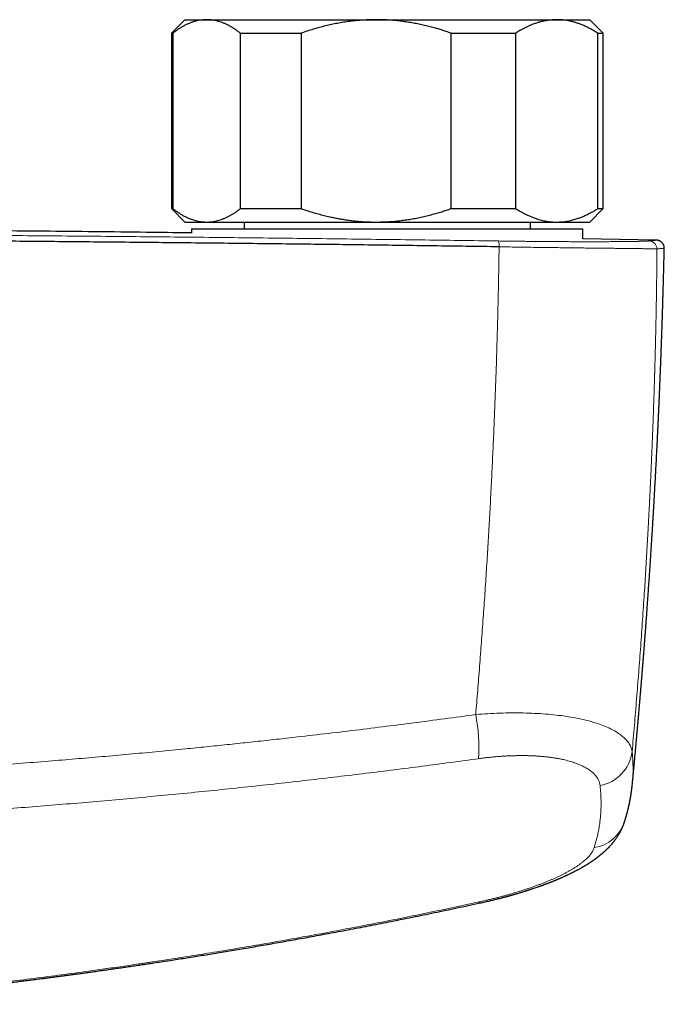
# Model space of a CAD drawing. Header units: millimetres. Extents: x 8 to 932, y 12 to 523.
# Tile 20 of 52: x 527 to 575, y 252 to 325. Entities that reach past the tile are written whole.
import ezdxf

# ---------------------------------------------------------------- set-up
doc = ezdxf.new("R2010")
doc.units = ezdxf.units.MM

msp = doc.modelspace()

# ---------------------------------------------------------------- linework, layer by layer
at = {"color": 7, "linetype": 'Continuous', "lineweight": 30}
for p, q in [((539.5, 324.775), (538.5, 323.775)), ((539.5, 324.775), (541.116, 324.775)), ((541.116, 324.775), (553.674, 324.775)), ((553.674, 324.775), (567.058, 324.775)), ((567.058, 324.775), (569.5, 324.775)), ((570.5, 323.775), (569.5, 324.775)), ((538.5, 323.775), (538.5, 310.775)), ((538.5, 323.775), (538.602, 323.775)), ((538.602, 323.775), (538.602, 310.775)), ((543.63, 323.775), (548.114, 323.775)), ((543.63, 310.775), (543.63, 323.775)), ((548.114, 323.775), (548.114, 310.775)), ((559.233, 310.775), (559.233, 323.775)), ((559.233, 323.775), (564.012, 323.775)), ((564.012, 323.775), (564.012, 310.775)), ((570.103, 310.775), (570.103, 323.775)), ((570.103, 323.775), (570.5, 323.775)), ((570.5, 310.775), (570.5, 323.775)), ((538.5, 310.775), (539.5, 309.775)), ((538.5, 310.775), (538.602, 310.775)), ((543.63, 310.775), (548.114, 310.775)), ((559.233, 310.775), (564.012, 310.775)), ((569.5, 309.775), (570.5, 310.775)), ((570.103, 310.775), (570.5, 310.775)), ((539.5, 309.775), (541.116, 309.775)), ((541.116, 309.775), (553.674, 309.775)), ((543.9, 309.775), (543.9, 309.275)), ((553.674, 309.775), (567.058, 309.775)), ((565.1, 309.275), (565.1, 309.775)), ((567.058, 309.775), (569.5, 309.775)), ((540, 309.275), (540, 308.96)), ((540, 309.275), (540, 308.96)), ((540, 309.275), (569, 309.275)), ((569, 308.524), (569, 309.275)), ((569, 308.524), (569, 309.275)), ((574.421, 308.435), (569, 308.535)), ((574.421, 308.436), (574.423, 308.436)), ((575.025, 307.821), (575.025, 307.821)), ((572.658, 268.127), (572.655, 268.1))]:
    msp.add_line(p, q, dxfattribs=at)
at = {"color": 252, "linetype": 'Continuous', "lineweight": 0, "flags": 128}
msp.add_lwpolyline([(561.294, 259.379), (561.306, 259.358), (561.317, 259.34), (561.328, 259.326), (561.338, 259.315), (561.347, 259.307), (561.356, 259.303), (561.364, 259.302), (561.366, 259.302)], dxfattribs=at)
at = {"color": 252, "linetype": 'Continuous', "lineweight": 0}
for centre, radius, start, end in [((561.704, 308.035), 1.085, 354.92601, 18.01908), ((573.884, 307.776), 0.599, 1.0599, 88.68912), ((548.046, 270.772), 13.24, 356.65209, 10.87007), ((569.733, 270.885), 2.929, 280.47435, 352.82767), ((569.399, 266.187), 2.818, 278.87488, 341.20335)]:
    msp.add_arc(centre, radius, start, end, dxfattribs=at)
at = {"color": 7, "linetype": 'Continuous', "lineweight": 30}
for points, knots in [([(541.116, 324.775), (541.087, 324.775), (540.99, 324.774), (540.826, 324.763), (540.623, 324.738), (540.42, 324.698), (540.218, 324.646), (540.015, 324.58), (539.813, 324.502), (539.609, 324.41), (539.406, 324.306), (539.203, 324.19), (539.002, 324.063), (538.801, 323.925), (538.668, 323.825), (538.602, 323.775)], [0, 0, 0, 0, 0.034083, 0.113155, 0.192244, 0.271316, 0.350997, 0.430695, 0.510379, 0.591744, 0.673124, 0.754492, 0.836323, 0.918166, 1, 1, 1, 1]), ([(543.63, 323.775), (543.564, 323.825), (543.431, 323.925), (543.23, 324.063), (543.027, 324.191), (542.823, 324.308), (542.617, 324.413), (542.41, 324.506), (542.203, 324.585), (542.007, 324.648), (541.82, 324.696), (541.645, 324.731), (541.469, 324.756), (541.293, 324.772), (541.175, 324.774), (541.116, 324.775)], [0, 0, 0, 0, 0.082024, 0.164071, 0.246115, 0.328134, 0.410672, 0.49321, 0.574831, 0.656452, 0.72514, 0.793862, 0.862594, 0.931314, 1, 1, 1, 1]), ([(553.674, 324.775), (553.609, 324.775), (553.396, 324.774), (553.034, 324.763), (552.589, 324.738), (552.144, 324.699), (551.699, 324.647), (551.253, 324.582), (550.808, 324.505), (550.365, 324.415), (549.918, 324.313), (549.467, 324.197), (549.013, 324.067), (548.562, 323.928), (548.264, 323.826), (548.114, 323.775)], [0, 0, 0, 0, 0.034083, 0.112691, 0.191333, 0.269977, 0.348587, 0.428233, 0.507908, 0.587587, 0.667237, 0.750328, 0.833419, 0.916709, 1, 1, 1, 1]), ([(559.233, 323.775), (559.114, 323.816), (558.875, 323.898), (558.515, 324.012), (558.152, 324.12), (557.771, 324.225), (557.372, 324.326), (556.953, 324.421), (556.531, 324.506), (556.104, 324.581), (555.673, 324.644), (555.255, 324.694), (554.85, 324.731), (554.458, 324.756), (554.066, 324.772), (553.805, 324.774), (553.674, 324.775)], [0, 0, 0, 0, 0.066642, 0.133295, 0.199947, 0.266586, 0.342159, 0.417742, 0.493313, 0.570033, 0.646768, 0.723487, 0.792604, 0.861744, 0.930884, 1, 1, 1, 1]), ([(567.058, 324.775), (567.025, 324.775), (566.91, 324.774), (566.713, 324.764), (566.467, 324.738), (566.221, 324.699), (565.975, 324.647), (565.73, 324.582), (565.486, 324.504), (565.245, 324.415), (565.002, 324.313), (564.755, 324.198), (564.506, 324.068), (564.258, 323.928), (564.094, 323.826), (564.012, 323.775)], [0, 0, 0, 0, 0.031425, 0.110773, 0.190157, 0.269542, 0.348893, 0.42894, 0.508988, 0.58762, 0.666253, 0.749675, 0.833122, 0.916573, 1, 1, 1, 1]), ([(570.103, 323.775), (570.022, 323.825), (569.861, 323.925), (569.618, 324.063), (569.373, 324.191), (569.125, 324.308), (568.876, 324.413), (568.625, 324.506), (568.374, 324.585), (568.136, 324.648), (567.911, 324.696), (567.698, 324.731), (567.485, 324.756), (567.271, 324.772), (567.129, 324.774), (567.058, 324.775)], [0, 0, 0, 0, 0.082024, 0.164071, 0.246115, 0.328134, 0.410672, 0.49321, 0.574831, 0.656452, 0.72514, 0.793862, 0.862594, 0.931314, 1, 1, 1, 1]), ([(538.602, 310.775), (538.669, 310.725), (538.801, 310.625), (539.002, 310.487), (539.205, 310.359), (539.409, 310.242), (539.616, 310.137), (539.807, 310.051), (539.983, 309.982), (540.143, 309.928), (540.303, 309.881), (540.465, 309.843), (540.627, 309.813), (540.79, 309.791), (540.953, 309.778), (541.062, 309.776), (541.116, 309.775)], [0, 0, 0, 0, 0.081977, 0.163963, 0.245937, 0.328357, 0.410791, 0.493208, 0.55628, 0.619367, 0.682454, 0.745524, 0.809134, 0.872763, 0.93639, 1, 1, 1, 1]), ([(541.116, 309.775), (541.145, 309.775), (541.242, 309.776), (541.407, 309.787), (541.61, 309.813), (541.812, 309.852), (542.014, 309.904), (542.217, 309.97), (542.417, 310.047), (542.616, 310.136), (542.816, 310.238), (543.019, 310.353), (543.224, 310.483), (543.428, 310.622), (543.563, 310.724), (543.63, 310.775)], [0, 0, 0, 0, 0.034083, 0.113223, 0.192397, 0.271573, 0.350714, 0.430546, 0.510378, 0.588808, 0.667237, 0.750413, 0.833614, 0.916819, 1, 1, 1, 1]), ([(548.114, 310.775), (548.254, 310.727), (548.534, 310.631), (548.958, 310.499), (549.385, 310.376), (549.814, 310.263), (550.217, 310.168), (550.592, 310.088), (550.939, 310.022), (551.302, 309.96), (551.681, 309.905), (552.077, 309.858), (552.474, 309.821), (552.873, 309.795), (553.273, 309.778), (553.54, 309.776), (553.674, 309.775)], [0, 0, 0, 0, 0.07819, 0.156413, 0.234641, 0.312854, 0.391037, 0.453289, 0.515547, 0.577798, 0.647949, 0.71811, 0.78826, 0.858836, 0.929424, 1, 1, 1, 1]), ([(553.674, 309.775), (553.738, 309.775), (553.909, 309.776), (554.185, 309.783), (554.502, 309.797), (554.849, 309.82), (555.226, 309.854), (555.633, 309.901), (556.038, 309.959), (556.453, 310.029), (556.879, 310.113), (557.315, 310.21), (557.748, 310.318), (558.153, 310.43), (558.532, 310.543), (558.884, 310.655), (559.117, 310.735), (559.233, 310.775)], [0, 0, 0, 0, 0.034083, 0.090044, 0.146011, 0.201972, 0.274037, 0.346128, 0.41822, 0.490288, 0.568901, 0.647539, 0.726181, 0.804798, 0.869863, 0.934934, 1, 1, 1, 1]), ([(564.012, 310.775), (564.09, 310.726), (564.246, 310.629), (564.482, 310.495), (564.72, 310.37), (564.96, 310.256), (565.202, 310.152), (565.426, 310.067), (565.632, 309.999), (565.819, 309.944), (566.008, 309.896), (566.197, 309.856), (566.387, 309.824), (566.577, 309.799), (566.769, 309.783), (566.929, 309.776), (567.025, 309.775), (567.058, 309.775)], [0, 0, 0, 0, 0.0794925, 0.1589941, 0.2384844, 0.3183785, 0.3982846, 0.4781764, 0.5392277, 0.6002931, 0.6613575, 0.7224074, 0.7839416, 0.8454921, 0.9070421, 0.9685757, 1, 1, 1, 1]), ([(567.058, 309.775), (567.125, 309.776), (567.261, 309.778), (567.464, 309.792), (567.668, 309.815), (567.87, 309.847), (568.062, 309.886), (568.242, 309.93), (568.412, 309.977), (568.607, 310.039), (568.828, 310.118), (569.079, 310.221), (569.334, 310.339), (569.592, 310.472), (569.849, 310.617), (570.018, 310.722), (570.103, 310.775)], [0, 0, 0, 0, 0.065449, 0.130927, 0.196416, 0.261896, 0.327347, 0.382405, 0.437469, 0.492528, 0.573552, 0.654577, 0.740916, 0.827283, 0.913655, 1, 1, 1, 1]), ([(540, 308.97), (539.05, 308.982), (535.537, 309.026), (529.463, 309.089), (521.989, 309.159), (514.729, 309.215), (507.683, 309.26), (500.636, 309.295), (493.59, 309.32), (486.543, 309.335), (479.282, 309.34), (471.809, 309.334), (464.121, 309.316), (456.434, 309.287), (448.747, 309.246), (441.06, 309.193), (433.373, 309.128), (426.019, 309.055), (421.229, 308.999), (419, 308.972)], [0, 0, 0, 0, 0.023559, 0.087088, 0.150617, 0.208853, 0.267088, 0.325324, 0.383561, 0.441797, 0.500033, 0.563564, 0.627094, 0.690625, 0.754155, 0.817685, 0.881214, 0.944743, 1, 1, 1, 1]), ([(562.785, 307.939), (561.165, 307.962), (557.925, 308.009), (553.062, 308.073), (548.196, 308.133), (543.328, 308.189), (538.458, 308.241), (533.679, 308.288), (528.99, 308.33), (524.393, 308.368), (519.795, 308.402), (515.195, 308.432), (510.594, 308.459), (505.992, 308.482), (501.39, 308.501), (496.787, 308.517), (492.183, 308.529), (487.606, 308.537), (483.057, 308.542), (478.534, 308.543), (474.012, 308.541), (469.463, 308.535), (464.886, 308.525), (460.282, 308.511), (455.679, 308.494), (451.077, 308.474), (446.503, 308.449), (441.957, 308.422), (437.44, 308.39), (432.924, 308.356), (428.379, 308.317), (423.805, 308.275), (419.201, 308.229), (414.6, 308.179), (410, 308.125), (405.402, 308.068), (400.807, 308.007), (397.746, 307.963), (396.215, 307.941)], [0, 0, 0, 0, 0.0292677, 0.0585355, 0.0878036, 0.1170719, 0.1463404, 0.1756091, 0.2032055, 0.230802, 0.2583986, 0.2859954, 0.3135923, 0.3411894, 0.3687865, 0.3963837, 0.423981, 0.4515783, 0.4786829, 0.5057876, 0.5328922, 0.5599969, 0.5875944, 0.6151918, 0.6427893, 0.6703867, 0.697984, 0.7250885, 0.7521929, 0.7792972, 0.8064015, 0.8340588, 0.8617159, 0.889373, 0.9170299, 0.9446868, 0.9723434, 1, 1, 1, 1]), ([(575.025, 307.821), (575.025, 307.843), (575.025, 307.888), (575.015, 307.952), (575, 308.012), (574.98, 308.067), (574.957, 308.115), (574.931, 308.16), (574.902, 308.2), (574.873, 308.236), (574.843, 308.267), (574.812, 308.295), (574.778, 308.321), (574.743, 308.345), (574.709, 308.364), (574.682, 308.378), (574.655, 308.39), (574.625, 308.401), (574.596, 308.411), (574.572, 308.417), (574.553, 308.422), (574.535, 308.425), (574.518, 308.428), (574.502, 308.43), (574.486, 308.432), (574.469, 308.434), (574.453, 308.435), (574.438, 308.436), (574.428, 308.436), (574.424, 308.436)], [0, 0, 0, 0, 0.032515, 0.064008, 0.094128, 0.122578, 0.149123, 0.173596, 0.200087, 0.223771, 0.246646, 0.268989, 0.290792, 0.317283, 0.341247, 0.361798, 0.38037, 0.419005, 0.460313, 0.493105, 0.52769, 0.565418, 0.607349, 0.653526, 0.703979, 0.768963, 0.839947, 0.916954, 1, 1, 1, 1]), ([(572.659, 268.127), (572.66, 268.131), (572.661, 268.147), (572.666, 268.198), (572.674, 268.284), (572.685, 268.397), (572.696, 268.515), (572.708, 268.632), (572.719, 268.751), (572.73, 268.871), (572.742, 268.991), (572.753, 269.113), (572.765, 269.235), (572.776, 269.359), (572.789, 269.488), (572.802, 269.627), (572.816, 269.776), (572.831, 269.937), (572.846, 270.108), (572.863, 270.291), (572.881, 270.485), (572.9, 270.689), (572.92, 270.905), (572.937, 271.099), (572.952, 271.263), (572.964, 271.39), (572.975, 271.508), (572.984, 271.616), (572.993, 271.713), (573.001, 271.8), (573.008, 271.877), (573.014, 271.944), (573.019, 272.002), (573.023, 272.05), (573.027, 272.095), (573.031, 272.141), (573.036, 272.191), (573.041, 272.254), (573.048, 272.331), (573.056, 272.422), (573.065, 272.518), (573.074, 272.619), (573.083, 272.724), (573.092, 272.833), (573.102, 272.943), (573.112, 273.053), (573.129, 273.255), (573.154, 273.546), (573.187, 273.923), (573.214, 274.245), (573.237, 274.515), (573.256, 274.739), (573.276, 274.97), (573.296, 275.209), (573.316, 275.456), (573.337, 275.709), (573.359, 275.97), (573.381, 276.238), (573.4, 276.473), (573.416, 276.674), (573.429, 276.838), (573.442, 277.005), (573.456, 277.173), (573.469, 277.337), (573.481, 277.493), (573.493, 277.638), (573.503, 277.773), (573.513, 277.897), (573.522, 278.012), (573.53, 278.117), (573.538, 278.212), (573.544, 278.295), (573.55, 278.368), (573.555, 278.429), (573.558, 278.479), (573.562, 278.519), (573.564, 278.556), (573.568, 278.596), (573.571, 278.643), (573.575, 278.697), (573.58, 278.757), (573.585, 278.823), (573.591, 278.903), (573.598, 278.998), (573.607, 279.109), (573.616, 279.23), (573.626, 279.359), (573.645, 279.612), (573.673, 279.989), (573.71, 280.492), (573.748, 281.004), (573.783, 281.488), (573.815, 281.941), (573.845, 282.363), (573.874, 282.785), (573.903, 283.206), (573.932, 283.622), (573.959, 284.034), (573.986, 284.439), (574.012, 284.835), (574.038, 285.225), (574.062, 285.607), (574.087, 285.998), (574.113, 286.403), (574.139, 286.83), (574.166, 287.269), (574.193, 287.721), (574.221, 288.185), (574.249, 288.661), (574.277, 289.136), (574.303, 289.608), (574.33, 290.077), (574.356, 290.556), (574.383, 291.046), (574.409, 291.547), (574.435, 292.029), (574.459, 292.493), (574.481, 292.938), (574.504, 293.389), (574.523, 293.79), (574.54, 294.135), (574.554, 294.419), (574.567, 294.696), (574.579, 294.965), (574.592, 295.25), (574.606, 295.548), (574.62, 295.858), (574.633, 296.156), (574.646, 296.441), (574.658, 296.714), (574.669, 296.974), (574.679, 297.217), (574.689, 297.445), (574.698, 297.656), (574.706, 297.857), (574.714, 298.046), (574.721, 298.224), (574.728, 298.388), (574.734, 298.538), (574.739, 298.676), (574.744, 298.803), (574.749, 298.92), (574.753, 299.028), (574.757, 299.125), (574.76, 299.213), (574.763, 299.291), (574.766, 299.361), (574.768, 299.416), (574.769, 299.459), (574.771, 299.494), (574.772, 299.534), (574.774, 299.582), (574.776, 299.637), (574.779, 299.7), (574.781, 299.771), (574.784, 299.85), (574.788, 299.938), (574.791, 300.033), (574.795, 300.137), (574.799, 300.249), (574.803, 300.369), (574.808, 300.497), (574.813, 300.634), (574.818, 300.786), (574.824, 300.956), (574.831, 301.142), (574.838, 301.34), (574.845, 301.549), (574.853, 301.77), (574.86, 302.001), (574.869, 302.244), (574.877, 302.498), (574.885, 302.764), (574.894, 303.041), (574.903, 303.329), (574.912, 303.629), (574.922, 303.938), (574.931, 304.256), (574.941, 304.583), (574.95, 304.922), (574.96, 305.273), (574.97, 305.638), (574.98, 306.017), (574.99, 306.407), (575, 306.808), (575.01, 307.221), (575.018, 307.56), (575.023, 307.761), (575.024, 307.821)], [0, 0, 0, 0, 0.000296, 0.00117, 0.00378, 0.006692, 0.009543, 0.012468, 0.0154, 0.018339, 0.021344, 0.024356, 0.027374, 0.0304, 0.033555, 0.036985, 0.040688, 0.044666, 0.048917, 0.053442, 0.058241, 0.063314, 0.068661, 0.074281, 0.07769, 0.080853, 0.083769, 0.086438, 0.088861, 0.091001, 0.092904, 0.094568, 0.095995, 0.097177, 0.098191, 0.099312, 0.100569, 0.101962, 0.103992, 0.106255, 0.108751, 0.111177, 0.113789, 0.11654, 0.119286, 0.122017, 0.124732, 0.134305, 0.143682, 0.152863, 0.158283, 0.163822, 0.169572, 0.175534, 0.181709, 0.187979, 0.194454, 0.201133, 0.208017, 0.212033, 0.216116, 0.220265, 0.22448, 0.228671, 0.232537, 0.236143, 0.239491, 0.242581, 0.245466, 0.248082, 0.250429, 0.252507, 0.254315, 0.255854, 0.257123, 0.258013, 0.258864, 0.259876, 0.26105, 0.262384, 0.26388, 0.265537, 0.267356, 0.26987, 0.27264, 0.275665, 0.278939, 0.282307, 0.294639, 0.307212, 0.320028, 0.333086, 0.343516, 0.354096, 0.364742, 0.375226, 0.385743, 0.396079, 0.406232, 0.416204, 0.425995, 0.435605, 0.445073, 0.455519, 0.466279, 0.477355, 0.488746, 0.500452, 0.512474, 0.524811, 0.536398, 0.54825, 0.560367, 0.572751, 0.5854, 0.598314, 0.609368, 0.62061, 0.63204, 0.643658, 0.651023, 0.658229, 0.66524, 0.672059, 0.678684, 0.686853, 0.694706, 0.702245, 0.709469, 0.716377, 0.72297, 0.729248, 0.73489, 0.740251, 0.74533, 0.750127, 0.754642, 0.758876, 0.76261, 0.766093, 0.769325, 0.772307, 0.775039, 0.77752, 0.77975, 0.78173, 0.783499, 0.785094, 0.785914, 0.786752, 0.787778, 0.788998, 0.790413, 0.792023, 0.793827, 0.795852, 0.798076, 0.800502, 0.803152, 0.806031, 0.809082, 0.812355, 0.815849, 0.819565, 0.824056, 0.828834, 0.833898, 0.839248, 0.844884, 0.850807, 0.857017, 0.863513, 0.870321, 0.877418, 0.884803, 0.892478, 0.900442, 0.908546, 0.916929, 0.925592, 0.934534, 0.943947, 0.953651, 0.963647, 0.973934, 0.984514, 0.995386, 1, 1, 1, 1]), ([(572.067, 265.279), (572.071, 265.292), (572.079, 265.316), (572.09, 265.351), (572.099, 265.38), (572.107, 265.405), (572.115, 265.428), (572.121, 265.448), (572.127, 265.468), (572.133, 265.488), (572.14, 265.51), (572.147, 265.534), (572.155, 265.558), (572.161, 265.58), (572.166, 265.597), (572.171, 265.612), (572.175, 265.625), (572.179, 265.638), (572.183, 265.653), (572.188, 265.67), (572.193, 265.689), (572.199, 265.708), (572.204, 265.726), (572.209, 265.741), (572.213, 265.757), (572.218, 265.774), (572.223, 265.793), (572.23, 265.815), (572.236, 265.839), (572.243, 265.865), (572.251, 265.892), (572.258, 265.917), (572.263, 265.939), (572.268, 265.955), (572.272, 265.969), (572.275, 265.983), (572.28, 266), (572.285, 266.021), (572.292, 266.046), (572.298, 266.069), (572.303, 266.088), (572.306, 266.102), (572.31, 266.116), (572.314, 266.131), (572.318, 266.15), (572.323, 266.17), (572.328, 266.189), (572.333, 266.207), (572.336, 266.222), (572.339, 266.234), (572.342, 266.247), (572.346, 266.262), (572.351, 266.28), (572.356, 266.301), (572.361, 266.324), (572.366, 266.346), (572.371, 266.367), (572.376, 266.386), (572.381, 266.411), (572.389, 266.444), (572.398, 266.486), (572.408, 266.53), (572.418, 266.573), (572.427, 266.616), (572.435, 266.657), (572.443, 266.695), (572.45, 266.729), (572.458, 266.764), (572.465, 266.8), (572.472, 266.836), (572.477, 266.865), (572.482, 266.888), (572.486, 266.908), (572.49, 266.93), (572.494, 266.953), (572.498, 266.976), (572.502, 266.997), (572.506, 267.015), (572.508, 267.03), (572.511, 267.044), (572.513, 267.059), (572.517, 267.078), (572.521, 267.1), (572.525, 267.122), (572.528, 267.142), (572.531, 267.158), (572.533, 267.172), (572.535, 267.185), (572.538, 267.202), (572.542, 267.224), (572.546, 267.251), (572.551, 267.281), (572.556, 267.312), (572.56, 267.341), (572.564, 267.364), (572.567, 267.38), (572.569, 267.394), (572.571, 267.409), (572.573, 267.426), (572.577, 267.447), (572.58, 267.472), (572.584, 267.498), (572.587, 267.522), (572.591, 267.547), (572.595, 267.573), (572.599, 267.602), (572.603, 267.632), (572.607, 267.663), (572.61, 267.691), (572.614, 267.716), (572.616, 267.738), (572.619, 267.76), (572.622, 267.784), (572.625, 267.81), (572.629, 267.839), (572.632, 267.864), (572.634, 267.884), (572.635, 267.897), (572.637, 267.909), (572.638, 267.919), (572.639, 267.927), (572.64, 267.936), (572.641, 267.945), (572.642, 267.957), (572.644, 267.972), (572.646, 267.99), (572.648, 268.011), (572.65, 268.036), (572.653, 268.063), (572.655, 268.083), (572.656, 268.093)], [0, 0, 0, 0, 0.014336, 0.026837, 0.037502, 0.04649, 0.054651, 0.062112, 0.06869, 0.075927, 0.084005, 0.092925, 0.102595, 0.110041, 0.116483, 0.121919, 0.12635, 0.130627, 0.136053, 0.142234, 0.149448, 0.156766, 0.163053, 0.168305, 0.174066, 0.17994, 0.186876, 0.194875, 0.20371, 0.213054, 0.222904, 0.233239, 0.240016, 0.245854, 0.250753, 0.255289, 0.260663, 0.269025, 0.278766, 0.287677, 0.293687, 0.298615, 0.303088, 0.308581, 0.315156, 0.322813, 0.330139, 0.336434, 0.341695, 0.345921, 0.34988, 0.355342, 0.361918, 0.369609, 0.378124, 0.386151, 0.39353, 0.400262, 0.406346, 0.420378, 0.435871, 0.451448, 0.466718, 0.481725, 0.497463, 0.510368, 0.522196, 0.534092, 0.54751, 0.560583, 0.572003, 0.578307, 0.585282, 0.592928, 0.601247, 0.609838, 0.617253, 0.623553, 0.628737, 0.633051, 0.638402, 0.645091, 0.653118, 0.661436, 0.668432, 0.674001, 0.678363, 0.682879, 0.688028, 0.69648, 0.706104, 0.716496, 0.727621, 0.739325, 0.746256, 0.751941, 0.756479, 0.761436, 0.767359, 0.774247, 0.783596, 0.79302, 0.801607, 0.809357, 0.819029, 0.828823, 0.839597, 0.850605, 0.861019, 0.869068, 0.876856, 0.884386, 0.892297, 0.901333, 0.911495, 0.922616, 0.927729, 0.932282, 0.936272, 0.939702, 0.94257, 0.94493, 0.948156, 0.952185, 0.95734, 0.96362, 0.971027, 0.979559, 0.989217, 1, 1, 1, 1]), ([(561.366, 259.302), (561.432, 259.316), (561.561, 259.345), (561.75, 259.387), (561.928, 259.428), (562.096, 259.467), (562.253, 259.504), (562.397, 259.539), (562.53, 259.572), (562.65, 259.602), (562.761, 259.63), (562.864, 259.656), (562.957, 259.68), (563.042, 259.702), (563.118, 259.722), (563.185, 259.74), (563.243, 259.756), (563.293, 259.769), (563.334, 259.78), (563.366, 259.789), (563.392, 259.796), (563.412, 259.801), (563.429, 259.806), (563.445, 259.81), (563.466, 259.816), (563.495, 259.824), (563.534, 259.835), (563.579, 259.847), (563.629, 259.861), (563.682, 259.876), (563.738, 259.892), (563.794, 259.908), (563.849, 259.923), (563.932, 259.947), (564.038, 259.978), (564.165, 260.015), (564.282, 260.05), (564.39, 260.082), (564.488, 260.112), (564.577, 260.14), (564.658, 260.165), (564.73, 260.188), (564.79, 260.207), (564.84, 260.223), (564.88, 260.235), (564.916, 260.247), (564.949, 260.258), (564.982, 260.268), (565.016, 260.279), (565.055, 260.292), (565.101, 260.307), (565.155, 260.325), (565.216, 260.345), (565.314, 260.377), (565.447, 260.422), (565.578, 260.468), (565.677, 260.502), (565.742, 260.525), (565.804, 260.547), (565.86, 260.567), (565.905, 260.583), (565.937, 260.595), (565.958, 260.603), (565.973, 260.608), (565.991, 260.615), (566.016, 260.624), (566.048, 260.635), (566.085, 260.649), (566.13, 260.666), (566.179, 260.684), (566.23, 260.703), (566.278, 260.721), (566.326, 260.739), (566.379, 260.759), (566.437, 260.782), (566.502, 260.807), (566.558, 260.829), (566.604, 260.847), (566.636, 260.859), (566.663, 260.87), (566.686, 260.879), (566.704, 260.886), (566.719, 260.892), (566.736, 260.899), (566.757, 260.907), (566.785, 260.919), (566.817, 260.932), (566.851, 260.946), (566.885, 260.959), (566.918, 260.973), (566.958, 260.989), (567.006, 261.009), (567.061, 261.032), (567.116, 261.055), (567.17, 261.078), (567.219, 261.099), (567.26, 261.117), (567.294, 261.131), (567.326, 261.145), (567.361, 261.16), (567.401, 261.178), (567.495, 261.22), (567.59, 261.262), (567.682, 261.304), (567.722, 261.322), (567.758, 261.339), (567.788, 261.353), (567.815, 261.365), (567.84, 261.378), (567.87, 261.391), (567.913, 261.412), (567.97, 261.439), (568.038, 261.472), (568.105, 261.504), (568.171, 261.537), (568.234, 261.569), (568.294, 261.599), (568.348, 261.627), (568.412, 261.66), (568.489, 261.7), (568.576, 261.746), (568.663, 261.793), (568.75, 261.84), (568.825, 261.882), (568.889, 261.918), (568.941, 261.948), (568.996, 261.979), (569.052, 262.012), (569.108, 262.045), (569.152, 262.072), (569.186, 262.092), (569.209, 262.106), (569.231, 262.119), (569.248, 262.13), (569.263, 262.139), (569.277, 262.148), (569.294, 262.158), (569.315, 262.171), (569.341, 262.188), (569.369, 262.205), (569.396, 262.222), (569.424, 262.24), (569.452, 262.258), (569.485, 262.279), (569.519, 262.301), (569.551, 262.322), (569.578, 262.34), (569.601, 262.355), (569.622, 262.369), (569.643, 262.383), (569.665, 262.398), (569.684, 262.411), (569.702, 262.424), (569.722, 262.437), (569.746, 262.454), (569.774, 262.473), (569.803, 262.493), (569.828, 262.511), (569.852, 262.528), (569.873, 262.543), (569.895, 262.559), (569.916, 262.574), (569.938, 262.59), (569.96, 262.606), (569.98, 262.62), (569.999, 262.635), (570.02, 262.65), (570.043, 262.668), (570.066, 262.685), (570.087, 262.701), (570.105, 262.715), (570.121, 262.727), (570.135, 262.738), (570.149, 262.748), (570.162, 262.759), (570.178, 262.771), (570.198, 262.787), (570.219, 262.804), (570.241, 262.821), (570.259, 262.835), (570.275, 262.848), (570.291, 262.862), (570.31, 262.877), (570.331, 262.894), (570.353, 262.912), (570.374, 262.929), (570.392, 262.944), (570.408, 262.958), (570.426, 262.974), (570.448, 262.992), (570.474, 263.014), (570.499, 263.036), (570.521, 263.056), (570.542, 263.074), (570.562, 263.092), (570.587, 263.114), (570.615, 263.14), (570.645, 263.167), (570.671, 263.191), (570.696, 263.215), (570.723, 263.241), (570.751, 263.267), (570.779, 263.294), (570.803, 263.318), (570.826, 263.34), (570.848, 263.363), (570.874, 263.389), (570.904, 263.419), (570.937, 263.453), (570.967, 263.485), (570.993, 263.513), (571.015, 263.537), (571.036, 263.559), (571.058, 263.584), (571.091, 263.62), (571.13, 263.665), (571.173, 263.715), (571.211, 263.761), (571.247, 263.805), (571.282, 263.848), (571.315, 263.89), (571.348, 263.933), (571.382, 263.978), (571.415, 264.023), (571.455, 264.078), (571.502, 264.146), (571.558, 264.229), (571.614, 264.316), (571.662, 264.394), (571.702, 264.463), (571.735, 264.522), (571.768, 264.583), (571.8, 264.644), (571.828, 264.699), (571.853, 264.748), (571.874, 264.793), (571.895, 264.839), (571.917, 264.888), (571.94, 264.941), (571.962, 264.995), (571.984, 265.048), (572.003, 265.097), (572.017, 265.136), (572.026, 265.161), (572.032, 265.177), (572.038, 265.193), (572.045, 265.214), (572.055, 265.243), (572.063, 265.266), (572.067, 265.279)], [0, 0, 0, 0, 0.013293, 0.025919, 0.03788, 0.049176, 0.059807, 0.069772, 0.078558, 0.086752, 0.094354, 0.101364, 0.107782, 0.113608, 0.11884, 0.12348, 0.127527, 0.130981, 0.133795, 0.136037, 0.13771, 0.139105, 0.140211, 0.141247, 0.142525, 0.144534, 0.147281, 0.150765, 0.15402, 0.157731, 0.161774, 0.165752, 0.169637, 0.173429, 0.183123, 0.192146, 0.200497, 0.208174, 0.215299, 0.221724, 0.22751, 0.232741, 0.237419, 0.240706, 0.24365, 0.246252, 0.248538, 0.251, 0.253347, 0.256196, 0.259605, 0.263574, 0.268105, 0.273124, 0.285341, 0.297926, 0.302867, 0.307864, 0.312823, 0.317095, 0.320553, 0.323197, 0.324518, 0.325495, 0.326786, 0.328675, 0.331162, 0.334203, 0.337246, 0.341666, 0.345677, 0.349279, 0.352955, 0.357111, 0.361746, 0.366863, 0.372431, 0.375343, 0.377893, 0.380081, 0.381907, 0.383371, 0.384473, 0.385662, 0.387344, 0.389635, 0.392414, 0.39523, 0.397983, 0.400675, 0.403304, 0.407898, 0.412487, 0.41708, 0.421664, 0.425848, 0.429436, 0.43203, 0.434506, 0.437468, 0.440931, 0.444887, 0.461475, 0.465288, 0.468921, 0.472076, 0.47475, 0.476943, 0.479029, 0.481605, 0.48468, 0.490703, 0.496765, 0.50285, 0.50886, 0.514781, 0.520368, 0.525359, 0.530348, 0.538289, 0.546446, 0.555074, 0.563316, 0.571558, 0.576971, 0.582167, 0.587232, 0.593224, 0.59902, 0.60424, 0.606645, 0.609231, 0.611475, 0.613268, 0.614611, 0.615962, 0.617747, 0.619966, 0.622509, 0.625816, 0.628637, 0.631205, 0.634273, 0.637744, 0.64166, 0.645002, 0.647936, 0.650529, 0.652382, 0.65468, 0.657263, 0.659447, 0.661158, 0.663159, 0.665862, 0.669213, 0.672395, 0.67525, 0.677725, 0.680212, 0.682478, 0.684877, 0.687439, 0.68997, 0.692123, 0.694159, 0.69647, 0.699313, 0.70206, 0.704477, 0.706563, 0.708336, 0.709937, 0.711533, 0.712966, 0.714705, 0.717025, 0.719829, 0.722447, 0.724508, 0.726273, 0.728204, 0.730362, 0.732911, 0.735679, 0.738281, 0.740381, 0.742204, 0.744213, 0.747057, 0.750189, 0.753487, 0.756254, 0.75857, 0.761035, 0.763813, 0.767836, 0.771796, 0.774876, 0.777824, 0.781258, 0.785222, 0.788714, 0.7919, 0.794792, 0.79758, 0.800545, 0.804964, 0.809449, 0.813596, 0.817179, 0.819937, 0.82268, 0.825534, 0.829065, 0.836142, 0.841901, 0.847048, 0.852455, 0.857636, 0.86201, 0.86699, 0.872262, 0.877396, 0.882061, 0.890563, 0.899551, 0.908712, 0.917937, 0.923771, 0.929632, 0.935642, 0.941813, 0.947394, 0.951709, 0.955952, 0.960203, 0.96466, 0.969599, 0.974826, 0.979441, 0.984068, 0.988176, 0.989611, 0.991004, 0.992356, 0.994086, 0.996633, 1, 1, 1, 1]), ([(510.686, 251.792), (510.754, 251.797), (510.937, 251.812), (511.232, 251.836), (511.568, 251.864), (511.9, 251.892), (512.227, 251.919), (512.55, 251.947), (512.861, 251.974), (513.16, 252), (513.448, 252.025), (513.72, 252.049), (513.978, 252.072), (514.227, 252.094), (514.474, 252.117), (514.721, 252.139), (515.622, 252.222), (516.908, 252.344), (518.579, 252.511), (519.698, 252.627), (520.533, 252.715), (521.083, 252.774), (521.629, 252.834), (522.201, 252.897), (522.795, 252.963), (523.412, 253.033), (524.015, 253.103), (524.605, 253.172), (525.183, 253.24), (525.713, 253.303), (526.197, 253.362), (526.637, 253.416), (527.068, 253.469), (527.491, 253.522), (527.905, 253.574), (528.251, 253.618), (528.536, 253.654), (528.765, 253.684), (529.005, 253.715), (529.256, 253.747), (529.516, 253.781), (529.786, 253.816), (530.064, 253.853), (530.352, 253.891), (530.653, 253.931), (530.966, 253.973), (531.292, 254.017), (531.629, 254.063), (531.976, 254.11), (532.332, 254.159), (532.697, 254.21), (533.069, 254.262), (533.452, 254.315), (533.849, 254.371), (534.258, 254.43), (534.681, 254.491), (535.115, 254.554), (535.559, 254.618), (536.015, 254.686), (536.481, 254.755), (536.967, 254.828), (537.474, 254.904), (538.003, 254.985), (538.543, 255.068), (539.096, 255.154), (539.66, 255.242), (540.226, 255.332), (540.791, 255.422), (541.356, 255.514), (541.932, 255.608), (542.519, 255.704), (543.116, 255.803), (543.724, 255.905), (544.342, 256.01), (544.971, 256.118), (545.611, 256.228), (546.257, 256.341), (546.91, 256.456), (547.569, 256.574), (548.238, 256.694), (548.922, 256.818), (549.621, 256.947), (550.334, 257.079), (551.057, 257.214), (551.791, 257.353), (552.531, 257.495), (553.277, 257.639), (554.029, 257.786), (554.79, 257.937), (555.568, 258.092), (556.36, 258.252), (557.169, 258.417), (557.988, 258.586), (558.817, 258.759), (559.657, 258.936), (560.508, 259.117), (561.078, 259.24), (561.365, 259.302)], [0, 0, 0, 0, 0.003968, 0.010735, 0.017302, 0.023669, 0.030203, 0.036512, 0.042597, 0.048457, 0.054092, 0.059503, 0.064403, 0.069242, 0.07408, 0.078919, 0.083757, 0.126959, 0.154452, 0.181947, 0.192749, 0.203551, 0.214287, 0.224849, 0.237191, 0.249282, 0.261123, 0.272713, 0.284052, 0.295141, 0.303938, 0.312571, 0.32104, 0.329344, 0.337484, 0.345461, 0.349757, 0.354266, 0.358988, 0.363924, 0.369072, 0.374336, 0.379805, 0.38548, 0.39136, 0.397559, 0.40397, 0.410595, 0.417433, 0.424484, 0.431616, 0.438954, 0.446497, 0.454247, 0.462366, 0.470699, 0.479247, 0.488008, 0.496984, 0.506174, 0.515578, 0.525764, 0.53619, 0.546856, 0.557762, 0.568908, 0.580294, 0.591249, 0.602419, 0.613802, 0.625398, 0.637209, 0.649233, 0.661471, 0.673923, 0.686589, 0.69947, 0.712328, 0.725394, 0.738666, 0.752146, 0.766083, 0.780234, 0.794601, 0.809182, 0.823978, 0.83872, 0.853669, 0.868826, 0.884191, 0.900084, 0.916194, 0.932521, 0.949064, 0.965825, 0.982804, 1, 1, 1, 1])]:
    msp.add_open_spline(points, degree=3, knots=knots, dxfattribs=at)
at = {"color": 252, "linetype": 'Continuous', "lineweight": 0}
for points, knots in [([(562.736, 308.371), (560.8, 308.398), (556.928, 308.453), (551.115, 308.527), (545.298, 308.596), (539.479, 308.659), (533.656, 308.716), (527.831, 308.767), (522.003, 308.812), (516.407, 308.851), (511.042, 308.882), (505.909, 308.907), (500.775, 308.928), (495.846, 308.944), (491.121, 308.956), (486.783, 308.963), (483.367, 308.966), (481.202, 308.966), (480.249, 308.967), (479.864, 308.967), (479.722, 308.967), (479.677, 308.967), (479.633, 308.967), (479.589, 308.967), (479.544, 308.967), (479.383, 308.967), (479.093, 308.967), (478.661, 308.967), (478.192, 308.967), (477.685, 308.966), (477.142, 308.966), (476.573, 308.966), (475.98, 308.966), (475.365, 308.965), (474.717, 308.965), (474.035, 308.964), (473.291, 308.963), (472.482, 308.963), (471.604, 308.961), (470.685, 308.96), (469.724, 308.959), (468.722, 308.957), (467.68, 308.955), (466.595, 308.953), (465.49, 308.95), (464.364, 308.947), (463.219, 308.944), (462.036, 308.941), (460.817, 308.937), (459.56, 308.933), (458.292, 308.928), (457.013, 308.924), (455.726, 308.919), (454.406, 308.913), (453.053, 308.907), (451.666, 308.901), (450.247, 308.894), (448.795, 308.886), (447.309, 308.878), (445.791, 308.87), (444.186, 308.86), (442.492, 308.85), (440.781, 308.839), (439.581, 308.831), (438.905, 308.826), (438.692, 308.825), (438.479, 308.823), (438.265, 308.822), (438.051, 308.82), (437.209, 308.814), (435.755, 308.804), (433.705, 308.788), (431.702, 308.772), (429.745, 308.755), (427.845, 308.739), (426.002, 308.722), (424.215, 308.706), (422.473, 308.689), (420.765, 308.672), (419.091, 308.655), (417.451, 308.638), (415.859, 308.62), (414.312, 308.603), (412.812, 308.586), (411.359, 308.57), (409.952, 308.553), (408.592, 308.537), (407.278, 308.52), (406.01, 308.505), (404.789, 308.489), (403.614, 308.474), (402.485, 308.459), (401.431, 308.445), (400.45, 308.432), (399.537, 308.419), (398.664, 308.407), (397.829, 308.395), (397.033, 308.384), (396.516, 308.377), (396.264, 308.373)], [0, 0, 0, 0, 0.034999, 0.069998, 0.104998, 0.139997, 0.174997, 0.209997, 0.244997, 0.279997, 0.310798, 0.341598, 0.372398, 0.403199, 0.430303, 0.457407, 0.481259, 0.491754, 0.496371, 0.498403, 0.498669, 0.498935, 0.499201, 0.499467, 0.499733, 0.5, 0.502366, 0.504956, 0.50777, 0.510807, 0.514068, 0.517552, 0.521042, 0.524731, 0.528619, 0.532705, 0.536991, 0.542008, 0.547273, 0.552785, 0.558545, 0.564553, 0.570808, 0.57731, 0.584061, 0.590705, 0.597573, 0.604664, 0.611979, 0.619518, 0.62728, 0.634803, 0.642526, 0.650446, 0.658566, 0.666885, 0.675402, 0.684118, 0.693032, 0.702146, 0.711458, 0.721931, 0.732644, 0.742271, 0.743546, 0.744823, 0.746104, 0.747388, 0.748675, 0.749966, 0.762554, 0.774865, 0.786899, 0.798655, 0.810135, 0.82114, 0.831878, 0.842348, 0.852551, 0.862687, 0.872544, 0.882124, 0.891424, 0.900447, 0.909191, 0.917657, 0.925845, 0.933754, 0.941385, 0.948738, 0.955812, 0.962608, 0.969126, 0.974857, 0.980353, 0.985615, 0.990644, 0.995439, 1, 1, 1, 1]), ([(573.898, 308.375), (573.883, 308.374), (573.852, 308.371), (573.791, 308.367), (573.718, 308.364), (573.633, 308.36), (573.537, 308.356), (573.431, 308.353), (573.316, 308.35), (573.193, 308.347), (573.06, 308.344), (572.917, 308.341), (572.761, 308.338), (572.591, 308.335), (572.407, 308.333), (572.213, 308.331), (572.007, 308.328), (571.791, 308.326), (571.573, 308.325), (571.355, 308.323), (571.139, 308.322), (570.941, 308.321), (570.762, 308.32), (570.613, 308.32), (570.493, 308.319), (570.422, 308.319), (570.396, 308.319), (570.388, 308.319), (570.379, 308.319), (570.371, 308.319), (570.363, 308.319), (570.347, 308.319), (570.32, 308.319), (570.28, 308.319), (570.231, 308.319), (570.174, 308.319), (570.108, 308.318), (570.034, 308.318), (569.951, 308.318), (569.859, 308.318), (569.759, 308.318), (569.649, 308.318), (569.531, 308.318), (569.402, 308.318), (569.277, 308.318), (569.155, 308.318), (569.039, 308.319), (568.904, 308.319), (568.796, 308.319), (568.72, 308.319), (568.694, 308.319), (568.669, 308.319), (568.587, 308.32), (568.45, 308.32), (568.249, 308.321), (568.044, 308.321), (567.837, 308.322), (567.637, 308.323), (567.451, 308.324), (567.28, 308.325), (567.161, 308.326), (567.086, 308.326), (567.051, 308.326), (567.018, 308.327), (566.984, 308.327), (566.951, 308.327), (566.918, 308.327), (566.793, 308.328), (566.573, 308.33), (566.256, 308.332), (565.935, 308.334), (565.611, 308.337), (565.283, 308.34), (564.952, 308.344), (564.606, 308.347), (564.247, 308.351), (563.873, 308.356), (563.496, 308.36), (563.117, 308.365), (562.863, 308.369), (562.736, 308.371)], [0, 0, 0, 0, 0.023472, 0.046917, 0.070337, 0.093736, 0.117114, 0.140475, 0.162487, 0.184486, 0.206474, 0.228452, 0.250423, 0.273697, 0.296966, 0.320232, 0.343499, 0.366769, 0.390045, 0.410537, 0.43104, 0.451557, 0.465107, 0.478667, 0.490607, 0.495864, 0.496552, 0.49724, 0.497929, 0.498618, 0.499306, 0.499995, 0.502656, 0.506005, 0.510043, 0.514769, 0.520087, 0.526071, 0.532719, 0.540032, 0.548009, 0.55649, 0.565611, 0.575371, 0.585771, 0.593953, 0.602491, 0.611386, 0.623672, 0.625837, 0.627605, 0.629366, 0.631119, 0.645073, 0.658537, 0.673244, 0.687319, 0.700763, 0.713576, 0.724331, 0.734598, 0.736836, 0.73905, 0.741238, 0.743403, 0.745542, 0.747657, 0.749748, 0.76975, 0.789748, 0.809746, 0.829743, 0.849741, 0.869742, 0.889748, 0.911763, 0.933791, 0.955836, 0.977904, 1, 1, 1, 1]), ([(574.423, 308.436), (574.426, 308.436), (574.435, 308.436), (574.438, 308.435), (574.434, 308.433), (574.418, 308.43), (574.391, 308.426), (574.352, 308.421), (574.303, 308.415), (574.243, 308.409), (574.173, 308.402), (574.092, 308.394), (574.002, 308.385), (573.932, 308.378), (573.898, 308.375)], [0, 0, 0, 0, 0.042576, 0.130034, 0.217495, 0.304967, 0.39246, 0.479983, 0.567546, 0.655158, 0.741262, 0.827432, 0.913675, 1, 1, 1, 1]), ([(561.049, 273.269), (561.098, 273.864), (561.199, 275.057), (561.341, 276.846), (561.477, 278.638), (561.607, 280.434), (561.732, 282.233), (561.847, 284), (561.954, 285.735), (562.054, 287.439), (562.148, 289.145), (562.236, 290.854), (562.318, 292.565), (562.395, 294.279), (562.465, 295.995), (562.53, 297.713), (562.588, 299.433), (562.64, 301.145), (562.686, 302.849), (562.725, 304.544), (562.759, 306.242), (562.777, 307.373), (562.785, 307.939)], [0, 0, 0, 0, 0.051139, 0.102401, 0.153786, 0.205295, 0.256927, 0.308684, 0.357596, 0.406619, 0.455753, 0.504998, 0.554354, 0.603821, 0.653401, 0.703092, 0.752895, 0.802811, 0.851944, 0.901187, 0.950539, 1, 1, 1, 1]), ([(574.483, 307.787), (574.453, 307.788), (574.392, 307.79), (574.25, 307.792), (574.071, 307.795), (573.852, 307.798), (573.595, 307.801), (573.3, 307.805), (572.968, 307.809), (572.599, 307.813), (572.195, 307.817), (571.756, 307.822), (571.282, 307.828), (570.799, 307.833), (570.313, 307.838), (569.83, 307.844), (569.326, 307.85), (568.803, 307.856), (568.262, 307.863), (567.704, 307.87), (567.13, 307.877), (566.542, 307.885), (565.941, 307.893), (565.328, 307.901), (564.705, 307.91), (564.072, 307.919), (563.432, 307.929), (563.001, 307.936), (562.785, 307.939)], [0, 0, 0, 0, 0.041799, 0.083521, 0.12518, 0.166789, 0.208358, 0.2499, 0.291427, 0.332953, 0.374495, 0.416073, 0.457711, 0.499439, 0.535239, 0.571014, 0.606769, 0.642508, 0.678235, 0.713951, 0.74966, 0.785366, 0.821074, 0.856791, 0.892527, 0.928295, 0.964112, 1, 1, 1, 1]), ([(572.64, 270.52), (572.697, 271.172), (572.812, 272.476), (572.974, 274.431), (573.129, 276.386), (573.276, 278.341), (573.415, 280.295), (573.54, 282.17), (573.653, 283.967), (573.755, 285.685), (573.842, 287.253), (573.899, 288.353), (573.927, 288.894), (573.933, 289.025), (573.935, 289.066), (573.937, 289.107), (573.939, 289.148), (573.941, 289.188), (573.945, 289.272), (573.952, 289.402), (573.963, 289.62), (573.975, 289.883), (573.99, 290.195), (574.006, 290.518), (574.021, 290.853), (574.036, 291.188), (574.052, 291.523), (574.066, 291.857), (574.081, 292.2), (574.097, 292.553), (574.112, 292.929), (574.129, 293.327), (574.141, 293.625), (574.148, 293.808), (574.151, 293.879), (574.154, 293.959), (574.157, 294.045), (574.161, 294.13), (574.166, 294.252), (574.172, 294.409), (574.181, 294.645), (574.191, 294.918), (574.202, 295.225), (574.213, 295.518), (574.223, 295.799), (574.232, 296.066), (574.241, 296.316), (574.249, 296.549), (574.256, 296.766), (574.263, 296.97), (574.269, 297.163), (574.275, 297.348), (574.281, 297.525), (574.286, 297.692), (574.291, 297.845), (574.295, 297.986), (574.299, 298.114), (574.302, 298.225), (574.305, 298.32), (574.307, 298.4), (574.309, 298.457), (574.31, 298.492), (574.311, 298.524), (574.312, 298.57), (574.314, 298.63), (574.316, 298.692), (574.318, 298.753), (574.319, 298.814), (574.325, 299.018), (574.335, 299.36), (574.348, 299.837), (574.36, 300.303), (574.371, 300.76), (574.381, 301.208), (574.391, 301.647), (574.401, 302.074), (574.409, 302.489), (574.415, 302.803), (574.42, 303.02), (574.422, 303.131), (574.424, 303.23), (574.425, 303.32), (574.427, 303.417), (574.429, 303.521), (574.431, 303.638), (574.433, 303.767), (574.436, 303.909), (574.438, 304.06), (574.441, 304.221), (574.444, 304.403), (574.447, 304.607), (574.45, 304.834), (574.453, 305.023), (574.455, 305.17), (574.456, 305.27), (574.458, 305.372), (574.459, 305.471), (574.46, 305.566), (574.462, 305.704), (574.464, 305.887), (574.467, 306.113), (574.469, 306.33), (574.472, 306.551), (574.474, 306.775), (574.476, 307.001), (574.478, 307.215), (574.48, 307.416), (574.482, 307.606), (574.483, 307.728), (574.483, 307.787)], [0, 0, 0, 0, 0.052214, 0.10444, 0.156676, 0.208925, 0.261186, 0.313459, 0.35947, 0.405492, 0.451525, 0.485559, 0.493946, 0.495044, 0.496143, 0.497241, 0.498339, 0.499438, 0.500419, 0.505099, 0.509899, 0.517944, 0.526304, 0.534977, 0.543964, 0.553266, 0.561975, 0.570942, 0.580168, 0.589652, 0.599395, 0.61041, 0.621738, 0.623426, 0.625169, 0.627505, 0.629819, 0.632113, 0.634385, 0.639656, 0.64481, 0.653406, 0.661652, 0.669547, 0.677093, 0.684288, 0.691133, 0.697266, 0.703087, 0.708598, 0.713796, 0.718684, 0.723527, 0.72802, 0.732162, 0.735954, 0.739396, 0.742488, 0.744918, 0.747078, 0.748965, 0.74947, 0.749951, 0.751519, 0.75318, 0.754836, 0.756487, 0.758134, 0.759776, 0.772931, 0.78578, 0.798322, 0.810558, 0.822701, 0.834527, 0.846035, 0.857225, 0.868097, 0.871448, 0.874768, 0.877042, 0.879444, 0.882056, 0.884878, 0.887908, 0.891483, 0.895312, 0.899393, 0.903728, 0.908316, 0.914096, 0.920232, 0.926727, 0.929376, 0.93208, 0.934839, 0.937633, 0.940082, 0.942499, 0.948818, 0.954908, 0.96077, 0.966403, 0.972812, 0.978897, 0.984659, 0.990096, 0.99521, 1, 1, 1, 1]), ([(575.025, 307.821), (575.024, 307.821), (575.023, 307.821), (575.006, 307.821), (574.979, 307.82), (574.94, 307.817), (574.891, 307.814), (574.831, 307.811), (574.76, 307.806), (574.679, 307.801), (574.588, 307.794), (574.518, 307.79), (574.483, 307.787)], [0, 0, 0, 0, 0.09613, 0.19717, 0.298234, 0.399333, 0.500477, 0.601677, 0.701136, 0.800669, 0.900287, 1, 1, 1, 1]), ([(397.951, 273.269), (398.711, 273.165), (400.229, 272.957), (402.508, 272.658), (404.785, 272.367), (407.062, 272.087), (409.337, 271.816), (411.612, 271.554), (413.821, 271.309), (415.966, 271.08), (418.052, 270.864), (420.143, 270.656), (422.241, 270.455), (424.339, 270.262), (426.438, 270.076), (428.537, 269.898), (430.636, 269.727), (432.735, 269.564), (434.834, 269.409), (436.933, 269.261), (438.992, 269.123), (441.011, 268.994), (442.992, 268.875), (444.974, 268.762), (446.957, 268.656), (448.981, 268.554), (451.046, 268.457), (453.153, 268.365), (455.261, 268.28), (457.37, 268.203), (459.48, 268.133), (461.55, 268.071), (463.582, 268.017), (465.573, 267.97), (467.566, 267.929), (469.559, 267.895), (471.63, 267.866), (473.778, 267.843), (476.004, 267.827), (478.231, 267.819), (480.455, 267.818), (482.679, 267.826), (484.902, 267.841), (487.126, 267.863), (489.312, 267.894), (491.461, 267.931), (493.574, 267.974), (495.686, 268.025), (497.798, 268.082), (499.91, 268.147), (501.981, 268.218), (504.011, 268.293), (506.001, 268.374), (507.99, 268.461), (509.978, 268.555), (512.043, 268.659), (514.185, 268.774), (516.402, 268.901), (518.618, 269.037), (520.832, 269.18), (523.043, 269.332), (525.252, 269.491), (527.46, 269.659), (529.591, 269.829), (531.644, 270), (533.62, 270.171), (535.596, 270.349), (537.57, 270.534), (539.402, 270.712), (541.089, 270.881), (542.631, 271.039), (544.172, 271.202), (545.714, 271.369), (547.507, 271.569), (549.553, 271.803), (551.85, 272.076), (554.149, 272.359), (556.449, 272.652), (558.749, 272.954), (560.282, 273.164), (561.049, 273.269)], [0, 0, 0, 0, 0.014143, 0.028267, 0.042372, 0.056457, 0.070522, 0.084564, 0.098585, 0.111417, 0.12423, 0.137132, 0.150037, 0.162935, 0.175827, 0.188713, 0.201592, 0.214463, 0.227328, 0.240185, 0.253035, 0.265147, 0.277262, 0.289381, 0.301501, 0.313625, 0.326486, 0.33935, 0.352216, 0.365086, 0.377959, 0.390834, 0.402976, 0.415121, 0.427268, 0.439417, 0.451568, 0.465133, 0.478699, 0.492268, 0.505828, 0.519374, 0.532921, 0.546471, 0.560021, 0.572898, 0.585777, 0.598656, 0.611536, 0.624417, 0.637298, 0.649444, 0.66159, 0.673736, 0.685884, 0.698031, 0.711589, 0.725147, 0.738706, 0.752261, 0.765792, 0.779327, 0.792864, 0.806404, 0.818539, 0.830675, 0.842813, 0.854952, 0.867092, 0.876621, 0.886106, 0.895602, 0.905107, 0.914623, 0.928802, 0.943002, 0.957222, 0.971463, 0.985722, 1, 1, 1, 1]), ([(561.049, 273.269), (561.35, 273.292), (561.953, 273.338), (562.846, 273.377), (563.724, 273.395), (564.584, 273.39), (565.421, 273.362), (566.232, 273.311), (567.013, 273.237), (567.759, 273.14), (568.466, 273.02), (569.13, 272.879), (569.745, 272.715), (570.306, 272.532), (570.81, 272.33), (571.258, 272.111), (571.646, 271.877), (571.974, 271.628), (572.24, 271.367), (572.441, 271.094), (572.583, 270.812), (572.621, 270.617), (572.64, 270.52)], [0, 0, 0, 0, 0.049751, 0.099486, 0.149223, 0.198975, 0.248758, 0.298587, 0.348485, 0.398483, 0.448626, 0.49897, 0.54937, 0.599662, 0.649882, 0.700047, 0.750166, 0.800237, 0.850256, 0.900222, 0.950133, 1, 1, 1, 1]), ([(570.266, 268.005), (570.26, 268.044), (570.25, 268.123), (570.219, 268.238), (570.178, 268.352), (570.126, 268.464), (570.063, 268.573), (569.99, 268.678), (569.908, 268.778), (569.819, 268.874), (569.721, 268.967), (569.612, 269.058), (569.493, 269.147), (569.361, 269.236), (569.216, 269.323), (569.062, 269.407), (568.898, 269.487), (568.724, 269.564), (568.543, 269.636), (568.357, 269.703), (568.167, 269.765), (567.968, 269.823), (567.762, 269.877), (567.545, 269.929), (567.315, 269.978), (567.072, 270.023), (566.822, 270.064), (566.564, 270.1), (566.299, 270.132), (566.033, 270.159), (565.767, 270.181), (565.502, 270.198), (565.231, 270.211), (564.956, 270.221), (564.669, 270.226), (564.373, 270.227), (564.068, 270.224), (563.758, 270.216), (563.445, 270.203), (563.128, 270.186), (562.813, 270.164), (562.501, 270.139), (562.194, 270.11), (561.885, 270.077), (561.575, 270.04), (561.367, 270.013), (561.263, 269.999)], [0, 0, 0, 0, 0.023408, 0.0468, 0.070205, 0.093647, 0.117155, 0.140592, 0.162586, 0.18456, 0.206534, 0.228531, 0.250573, 0.273963, 0.297284, 0.320562, 0.343825, 0.367099, 0.390541, 0.412645, 0.434684, 0.456681, 0.47866, 0.500647, 0.523942, 0.547223, 0.57052, 0.593862, 0.617277, 0.64057, 0.662419, 0.68427, 0.706145, 0.728066, 0.750055, 0.773308, 0.796533, 0.819755, 0.842999, 0.866291, 0.889702, 0.911775, 0.93382, 0.955858, 0.977911, 1, 1, 1, 1]), ([(572.64, 270.52), (572.652, 270.388), (572.678, 270.125), (572.701, 269.735), (572.712, 269.348), (572.71, 268.965), (572.695, 268.587), (572.678, 268.307), (572.661, 268.155), (572.658, 268.127)], [0, 0, 0, 0, 0.160668, 0.321274, 0.481831, 0.642351, 0.802847, 0.963331, 1, 1, 1, 1]), ([(506.858, 265.134), (507.574, 265.166), (509.006, 265.229), (511.152, 265.334), (513.298, 265.446), (515.444, 265.565), (517.588, 265.692), (519.731, 265.826), (521.874, 265.968), (524.049, 266.12), (526.257, 266.283), (528.498, 266.456), (530.737, 266.638), (532.975, 266.828), (535.211, 267.027), (537.446, 267.234), (539.678, 267.45), (541.909, 267.675), (544.139, 267.908), (546.366, 268.149), (548.591, 268.4), (550.772, 268.654), (552.908, 268.911), (555, 269.171), (557.09, 269.439), (559.178, 269.714), (560.568, 269.904), (561.263, 269.999)], [0, 0, 0, 0, 0.0392031, 0.0784077, 0.1176134, 0.1568202, 0.1960277, 0.2352357, 0.274444, 0.3136524, 0.3547277, 0.3958026, 0.4368769, 0.4779504, 0.5190227, 0.5600938, 0.6011632, 0.6422309, 0.6832966, 0.7243601, 0.7654212, 0.8064797, 0.8451894, 0.8838964, 0.9226006, 0.9613019, 1, 1, 1, 1]), ([(569.834, 263.403), (569.87, 263.518), (569.941, 263.748), (570.033, 264.099), (570.114, 264.453), (570.182, 264.811), (570.239, 265.172), (570.282, 265.538), (570.313, 265.897), (570.332, 266.249), (570.339, 266.594), (570.337, 266.942), (570.324, 267.293), (570.301, 267.647), (570.277, 267.886), (570.266, 268.005)], [0, 0, 0, 0, 0.080068, 0.160104, 0.240112, 0.3201, 0.400073, 0.480037, 0.559998, 0.633298, 0.706605, 0.779924, 0.85326, 0.926617, 1, 1, 1, 1]), ([(561.294, 259.379), (561.396, 259.402), (561.599, 259.446), (561.902, 259.516), (562.203, 259.587), (562.502, 259.661), (562.799, 259.737), (563.087, 259.814), (563.366, 259.89), (563.637, 259.967), (563.904, 260.045), (564.168, 260.125), (564.435, 260.208), (564.703, 260.294), (564.972, 260.384), (565.235, 260.474), (565.493, 260.566), (565.747, 260.66), (565.992, 260.753), (566.226, 260.846), (566.451, 260.938), (566.669, 261.031), (566.882, 261.125), (567.093, 261.221), (567.302, 261.32), (567.507, 261.422), (567.705, 261.524), (567.895, 261.627), (568.078, 261.73), (568.263, 261.84), (568.447, 261.955), (568.63, 262.077), (568.801, 262.199), (568.953, 262.315), (569.086, 262.424), (569.203, 262.527), (569.311, 262.63), (569.41, 262.732), (569.5, 262.834), (569.586, 262.941), (569.665, 263.054), (569.735, 263.172), (569.793, 263.288), (569.82, 263.364), (569.834, 263.403)], [0, 0, 0, 0, 0.0234605, 0.0468808, 0.0702829, 0.093689, 0.1171215, 0.1405325, 0.1625338, 0.1844977, 0.2064428, 0.2283878, 0.2503512, 0.2737321, 0.2970448, 0.3203118, 0.3435561, 0.3668003, 0.3902225, 0.4123355, 0.4343974, 0.4564283, 0.478448, 0.5004766, 0.5238812, 0.5472489, 0.5706036, 0.5939692, 0.6173694, 0.6406891, 0.6680564, 0.695404, 0.7227692, 0.7501894, 0.7734451, 0.7966668, 0.819877, 0.8430984, 0.8663536, 0.8897268, 0.9172878, 0.9448286, 0.9723868, 1, 1, 1, 1]), ([(512.748, 252.043), (513.39, 252.099), (514.674, 252.212), (516.603, 252.394), (518.536, 252.586), (520.475, 252.788), (522.419, 253.001), (524.367, 253.224), (526.338, 253.46), (528.332, 253.71), (530.348, 253.972), (532.139, 254.216), (533.705, 254.435), (534.99, 254.62), (535.881, 254.751), (536.378, 254.825), (536.532, 254.848), (536.687, 254.871), (536.842, 254.894), (536.997, 254.918), (537.731, 255.029), (539.047, 255.231), (540.947, 255.533), (542.853, 255.845), (544.766, 256.169), (546.686, 256.503), (548.612, 256.849), (550.492, 257.196), (552.323, 257.544), (554.107, 257.891), (555.896, 258.248), (557.691, 258.615), (559.491, 258.991), (560.692, 259.25), (561.294, 259.379)], [0, 0, 0, 0, 0.0392692, 0.078661, 0.1181767, 0.1578176, 0.1975849, 0.2374799, 0.2775039, 0.3187309, 0.3600967, 0.4016028, 0.4290744, 0.4566081, 0.4808896, 0.4840729, 0.4872571, 0.4904421, 0.4936279, 0.4968146, 0.5000021, 0.5389797, 0.5781305, 0.6174559, 0.6569571, 0.6966353, 0.7364919, 0.7765282, 0.8133871, 0.8503991, 0.8875654, 0.9248869, 0.9623647, 1, 1, 1, 1])]:
    msp.add_open_spline(points, degree=3, knots=knots, dxfattribs=at)

doc.saveas('drawing.dxf')
